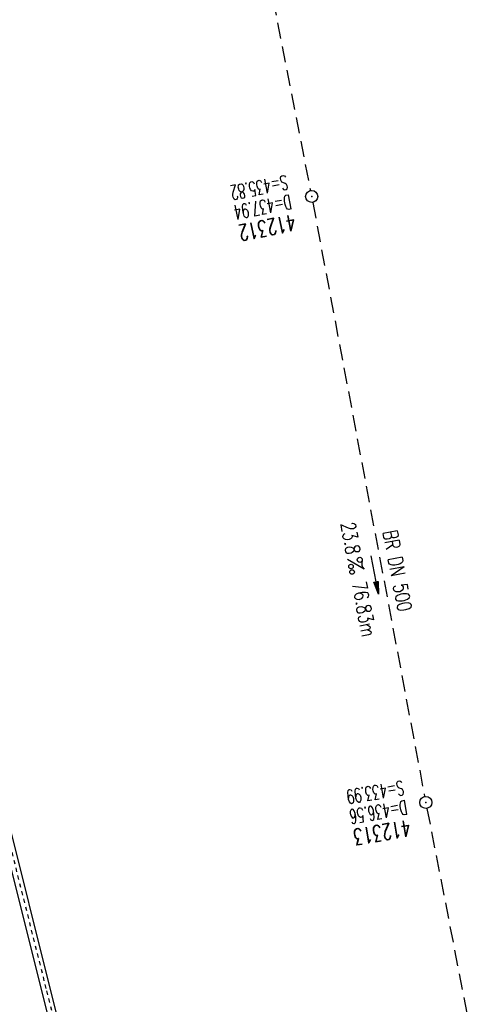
# Model space of a CAD drawing. Extents: x 447045 to 447634, y 442020 to 443192.
# Tile 11 of 24: x 447237 to 447292, y 442726 to 442849. Entities that reach past the tile are written whole.
import ezdxf
from ezdxf.enums import TextEntityAlignment as Align

# ---------------------------------------------------------------- set-up
doc = ezdxf.new("R2010")
doc.units = 0
doc.header["$LTSCALE"] = 2
doc.header["$MEASUREMENT"] = 0
for name, pattern in [('ACAD_ISO03W100', [0.5, 0.25, -0.25]), ('AUSGEZOGEN', [0]), ('GESTRICH-X2', [1.5, 1, -0.5])]:
    doc.linetypes.add(name, pattern=pattern)
doc.layers.get('0').update_dxf_attribs({"linetype": 'AUSGEZOGEN'})
for name, color, linetype in [('FBR', 8, 'CONTINUOUS'), ('Ingenieurbauwerke', 15, 'CONTINUOUS'), ('KANAL', 7, 'GESTRICH-X2'), ('PFEIL', 7, 'CONTINUOUS'), ('SCHACHTNR', 6, 'CONTINUOUS'), ('SCHLITZRINNE', 8, 'AUSGEZOGEN'), ('SCHSYMBOL', 7, 'AUSGEZOGEN'), ('TEXTO', 4, 'CONTINUOUS'), ('TEXTU', 4, 'CONTINUOUS'), ('Tiefenentwässerung_und_Sammelle', 15, 'CONTINUOUS')]:
    doc.layers.add(name, color=color, linetype=linetype)
doc.styles.add('ROMANS', font='romans.shx', dxfattribs={"width": 0.8})

# ---------------------------------------------------------------- blocks, each defined once
blk = doc.blocks.new('GST')
at = {"color": 0}
blk.add_circle((0, 0), 0.75, dxfattribs=at)
blk.add_point((0, 0), dxfattribs=at)
blk = doc.blocks.new('10')
blk.add_blockref('GST', (0, 0))
blk = doc.blocks.new('PROM')
blk.add_line((1.57, 1.82), (0.02, 0.02))
for centre, radius in [((0.32, 1.51), 0.317), ((0.94, 0.29), 0.283), ((1.64, 0.29), 0.283)]:
    blk.add_circle(centre, radius)
blk.add_arc((0.99, 2.68), 1.03, 239.1414, 303.3549)
blk = doc.blocks.new('PFEIL2')
at = {"color": 0}
for p, q in [((0.88, 0), (-2.4, -0.01)), ((0.88, -0.27), (0.88, 0.28)), ((0.88, 0.28), (2.43, 0.01)), ((0.91, 0.27), (0.88, 0.26)), ((0.97, 0.26), (0.88, 0.25)), ((1.02, 0.25), (0.88, 0.23)), ((1.07, 0.24), (0.88, 0.21)), ((1.13, 0.23), (0.88, 0.19)), ((1.18, 0.22), (0.88, 0.17)), ((1.24, 0.21), (0.88, 0.15)), ((1.29, 0.21), (0.88, 0.14)), ((1.34, 0.2), (0.88, 0.12)), ((1.4, 0.19), (0.88, 0.1)), ((1.45, 0.18), (0.88, 0.08)), ((1.51, 0.17), (0.88, 0.06)), ((1.56, 0.16), (0.88, 0.04)), ((1.61, 0.15), (0.88, 0.02)), ((1.67, 0.14), (0.88, 0.01)), ((1.72, 0.13), (0.88, -0.01)), ((1.78, 0.12), (0.88, -0.03)), ((1.83, 0.11), (0.88, -0.05)), ((1.88, 0.1), (0.88, -0.07)), ((1.94, 0.09), (0.88, -0.09)), ((2.05, 0.08), (0.88, -0.12)), ((1.99, 0.08), (0.88, -0.11)), ((2.1, 0.07), (0.88, -0.14)), ((2.15, 0.06), (0.88, -0.16)), ((2.21, 0.05), (0.88, -0.18)), ((2.26, 0.04), (0.88, -0.2)), ((2.32, 0.03), (0.88, -0.22)), ((2.37, 0.02), (0.88, -0.23)), ((2.42, 0.01), (0.88, -0.25)), ((2.43, 0.01), (0.88, -0.27))]:
    blk.add_line(p, q, dxfattribs=at)

msp = doc.modelspace()

# ---------------------------------------------------------------- hatches: boundary and pattern name
at = {"layer": 'SCHLITZRINNE'}
h = msp.add_hatch(dxfattribs=at)
h.set_pattern_fill('_USER', color=256, scale=1.5, angle=45, style=0, pattern_type=0)
h.set_pattern_definition([(334.2696, (447234.5127, 443158.8401), (0.651206, 1.35127), [])])
edge = h.paths.add_edge_path()
edge.add_arc((464490.72, 449190.25), 18279.89, 199.256988, 199.272591)
edge.add_arc((412789.26, 431110.16), 36491.73, 19.269413, 19.275929, ccw=False)
edge.add_line((447233.13, 443161.27), (447233.61, 443161.43))
edge.add_arc((464490.72, 449190.25), 18280.39, 199.256988, 199.272591)
edge.add_arc((438988.16, 440271.7), 8736.66, 19.248466, 19.281114, ccw=False)
edge.add_arc((439684.88, 440514.98), 7998.68, 19.223819, 19.248466, ccw=False)
edge.add_arc((551443.68, 479485.61), 110359.84, 199.2238149, 199.2304511)
edge.add_arc((461591.93, 448142.36), 15198.2, 199.230451, 199.295414)
edge.add_arc((434066.56, 438505.59), 13965.35, 19.227644, 19.295414, ccw=False)
edge.add_arc((446515.34, 442847.45), 781.13, 18.87406, 19.22764, ccw=False)
edge.add_arc((443272.16, 441738.7), 4208.6, 18.72173, 18.87406, ccw=False)
edge.add_arc((445875.74, 442621.07), 1459.56, 18.15879, 18.72173, ccw=False)
edge.add_arc((444728.65, 442244.84), 2666.77, 17.74233, 18.15879, ccw=False)
edge.add_arc((445572.42, 442514.8), 1780.87, 17.47777, 17.74233, ccw=False)
edge.add_arc((445655.92, 442541.1), 1693.33, 17.20645, 17.47777, ccw=False)
edge.add_arc((445949.74, 442632.08), 1385.75, 16.53427, 17.20645, ccw=False)
edge.add_arc((445777.93, 442581.08), 1564.97, 15.90176, 16.53427, ccw=False)
edge.add_arc((444610.25, 442248.42), 2779.1, 15.71708, 15.90176, ccw=False)
edge.add_arc((445469.38, 442490.19), 1886.6, 15.49292, 15.71708, ccw=False)
edge.add_arc((444501.3, 442221.84), 2891.19, 15.15169, 15.49292, ccw=False)
edge.add_arc((444653, 442262.92), 2734.02, 14.80079, 15.15169, ccw=False)
edge.add_arc((445305.39, 442435.3), 2059.25, 14.55323, 14.80079, ccw=False)
edge.add_arc((445661.58, 442527.77), 1691.25, 14.28005, 14.55323, ccw=False)
edge.add_arc((445825.28, 442569.43), 1522.33, 13.75449, 14.28005, ccw=False)
edge.add_arc((444655.97, 442283.21), 2726.16, 13.36175, 13.75449, ccw=False)
edge.add_arc((444873.74, 442334.94), 2502.33, 13.15637, 13.36175, ccw=False)
edge.add_arc((445203.57, 442412.03), 2163.61, 12.9355, 13.15637, ccw=False)
edge.add_arc((445591.15, 442501.05), 1765.94, 12.36852, 12.9355, ccw=False)
edge.add_arc((445707.26, 442526.51), 1647.07, 11.78144, 12.36852, ccw=False)
edge.add_arc((445429.99, 442468.68), 1930.3, 11.59481, 11.78144, ccw=False)
edge.add_arc((442977.06, 441965.4), 4434.33, 11.47168, 11.59481, ccw=False)
edge.add_arc((444371.69, 442248.42), 3011.27, 11.05089, 11.47168, ccw=False)
edge.add_arc((446428.11, 442650.05), 916, 10.28794, 11.05089, ccw=False)
edge.add_arc((445293.54, 442444.11), 2069.11, 9.83201, 10.28794, ccw=False)
edge.add_arc((438489.77, 441264.98), 8974.3, 9.613081, 9.832007, ccw=False)
edge.add_arc((-516898.98, 279448.69), 977969.75, 9.61226256, 9.61308127, ccw=False)
edge.add_arc((439111.82, 441356.28), 8345.74, 9.603417, 9.612279, ccw=False)
edge.add_arc((371773.63, 429962.75), 76641.01, 9.5908545, 9.6034167, ccw=False)
edge.add_arc((456011.66, 444189.17), 8789.87, 189.542369, 189.651902)
edge.add_arc((455543.19, 444109.5), 8314.68, 189.651902, 189.684092)
edge.add_arc((393564.92, 433546.25), 54557.31, 9.665544, 9.67045, ccw=False)

# ---------------------------------------------------------------- linework, layer by layer
at = {"layer": 'FBR'}
for points in [[(447314.35, 442951.29, -0.001558), (447317.43, 442939.12, -0.001547), (447320.44, 442926.83, -0.001543), (447323.39, 442914.53, -0.001553), (447326.23, 442902.3, -0.001554), (447329.01, 442890.04, -0.001544), (447331.72, 442877.69, -0.001547), (447334.35, 442865.32, -0.001556), (447336.9, 442853.01, -0.001557), (447339.48, 442840.1, -0.001703), (447341.77, 442828.28, -0.00139), (447344.55, 442813.41, -0.002089), (447346.33, 442803.5, -0.000455), (447348.3, 442792.23, -0.001024), (447349.16, 442787.22, -0.000003), (447350.35, 442780.19, -0.000015), (447350.6, 442778.71), (447354.77, 442754.06), (447358.95, 442729.41, 0.000005), (447365.21, 442692.44, -0.000003), (447371.47, 442655.47, -0.000003), (447379.82, 442606.17, 0.000003), (447388.17, 442556.87), (447409.04, 442433.62)], [(447278.67, 442953.49, -0.001332), (447281.81, 442941.38, -0.002056), (447284.99, 442928.8, -0.002056), (447288.06, 442916.2, -0.001507), (447290.67, 442905.18, -0.001262), (447293.71, 442891.99, -0.001329), (447297.07, 442877.08, -0.002089), (447299.14, 442867.58, -0.001644), (447301.15, 442858, -0.001058), (447304.19, 442843.1, -0.000982), (447307.03, 442828.94, -0.00137), (447309.01, 442818.77, -0.002124), (447309.11, 442818.29, -0.000043), (447313.49, 442794.38, -0.003119), (447314.96, 442786.11, -0.001586), (447317.69, 442769.8)]]:
    msp.add_lwpolyline(points, format="xyb", dxfattribs=at)
at = {"layer": 'FBR', "flags": 128}
msp.add_lwpolyline([(447300.57, 442944.93, -0.002293), (447303.95, 442931.39, -0.001714), (447308.33, 442913.22, -0.000896), (447310.39, 442904.49, -0.000964), (447312.27, 442896.36, -0.002474), (447316.1, 442879.31, -0.002562), (447319.63, 442862.81, -0.000814), (447320.91, 442856.65, -0.000537), (447322.81, 442847.32, -0.001836), (447327.13, 442825.63, -0.003329), (447329.39, 442813.64, -0.001989), (447332.26, 442797.43, -0.000955), (447338.05, 442763.63, -0.000004), (447340.39, 442749.85, -0.000039), (447340.6, 442748.58, -0.000055), (447343.41, 442732.01, 0.000478), (447346.21, 442715.44, 0.00014), (447346.99, 442710.84, -0.000021), (447347.78, 442706.23)], format="xyb", dxfattribs=at)
at = {"layer": 'Ingenieurbauwerke', "linetype": 'Continuous'}
for p, q in [((447366.81, 442220.46), (447216.67, 442818.01)), ((447217.66, 442818.27), (447276.97, 442582.24))]:
    msp.add_line(p, q, dxfattribs=at)
at = {"layer": 'KANAL'}
for p, q in [((447258.97, 442898.25), (447272.87, 442827.31)), ((447273.16, 442825.84), (447287.12, 442751.81)), ((447287.41, 442750.34), (447301.81, 442676.47))]:
    msp.add_line(p, q, dxfattribs=at)
at = {"layer": 'SCHLITZRINNE', "flags": 128}
msp.add_lwpolyline([(447233.13, 443161.27, 0.000068), (447234.78, 443156.57, -0.000142), (447236.42, 443151.87, -0.000108), (447237.55, 443148.62, 0.000029), (447241.76, 443136.55, 0.000283), (447247.45, 443120.29, -0.000296), (447252.9, 443104.69, -0.001543), (447254.47, 443100.14, -0.000665), (447258.08, 443089.54, -0.002456), (447262.61, 443075.94, -0.001817), (447268.59, 443057.5, -0.001154), (447271.07, 443049.66, -0.001184), (447273.46, 443042.01, -0.002933), (447278.18, 443026.45, -0.00276), (447283.01, 443009.86, -0.000806), (447285.45, 443001.24, -0.000978), (447287.43, 442994.13, -0.001489), (447291.98, 442977.53, -0.001531), (447296.31, 442961.35, -0.00108), (447298.56, 442952.74, -0.001192), (447300.57, 442944.93, -0.002293), (447303.95, 442931.39, -0.001714), (447308.33, 442913.22, -0.000896), (447310.39, 442904.49, -0.000964), (447312.27, 442896.36, -0.002474), (447316.1, 442879.31, -0.002562), (447319.63, 442862.81, -0.000814), (447320.91, 442856.65, -0.000537), (447322.81, 442847.32, -0.001836), (447327.13, 442825.63, -0.003329), (447329.39, 442813.64, -0.001989), (447332.26, 442797.43, -0.000955), (447338.05, 442763.63, -0.000004), (447340.39, 442749.85, -0.000039), (447340.6, 442748.58, -0.000055), (447343.41, 442732.01, 0.000478), (447346.21, 442715.44, 0.00014), (447346.99, 442710.84, -0.000021), (447347.78, 442706.23, -0.000059)], format="xyb", dxfattribs=at)
at = {"layer": 'Tiefenentwässerung_und_Sammelle', "linetype": 'ACAD_ISO03W100'}
for p, q in [((447221.25, 442802.09), (447239.96, 442727.61)), ((447239.96, 442727.61), (447245.46, 442705.69))]:
    msp.add_line(p, q, dxfattribs=at)

# ---------------------------------------------------------------- block references
at = {"layer": 'PFEIL', "rotation": 280.6819000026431}
msp.add_blockref('PFEIL2', (447280.9, 442779.43), dxfattribs=at)
at = {"layer": 'SCHSYMBOL'}
for p, rotation in [((447273.03, 442826.58), 281.1145999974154), ((447287.27, 442751.08), 279.6115999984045)]:
    msp.add_blockref('10', p, dxfattribs=dict(at, rotation=rotation))
at = {"layer": 'TEXTU', "rotation": 280.6819000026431}
msp.add_blockref('PROM', (447277.48, 442781.34), dxfattribs=at)

# ---------------------------------------------------------------- texts
at = {"layer": 'SCHACHTNR', "style": 'ROMANS'}
for s, height, rotation, width, p in [('S=435.82', 1.8, 191.1145, 0.6, (447269.85, 442829.26)), ('D=437.94', 1.8, 191.1145, 0.6, (447270.32, 442826.82)), ('412312', 2, 191.1145, 0.7, (447270.82, 442824.35)), ('S=433.99', 1.8, 189.6116, 0.6, (447284.38, 442753.82)), ('D=436.56', 1.8, 189.6116, 0.6, (447284.78, 442751.38)), ('412313', 2, 189.6116, 0.7, (447285.19, 442748.91))]:
    msp.add_text(s, height=height, rotation=rotation, dxfattribs=dict(at, width=width)).set_placement(p)
at = {"layer": 'TEXTO', "style": 'ROMANS', "width": 0.75}
msp.add_text('BR DN 500', height=1.8, rotation=280.6819, dxfattribs=at).set_placement((447282.85, 442779.79), align=Align.CENTER)
at = {"layer": 'TEXTU', "style": 'ROMANS', "width": 0.75}
for s, p in [('23.8', (447276.63, 442785.82)), ('76.83m', (447278.04, 442778.39))]:
    msp.add_text(s, height=1.8, rotation=280.6819, dxfattribs=at).set_placement(p)

doc.saveas('drawing.dxf')
